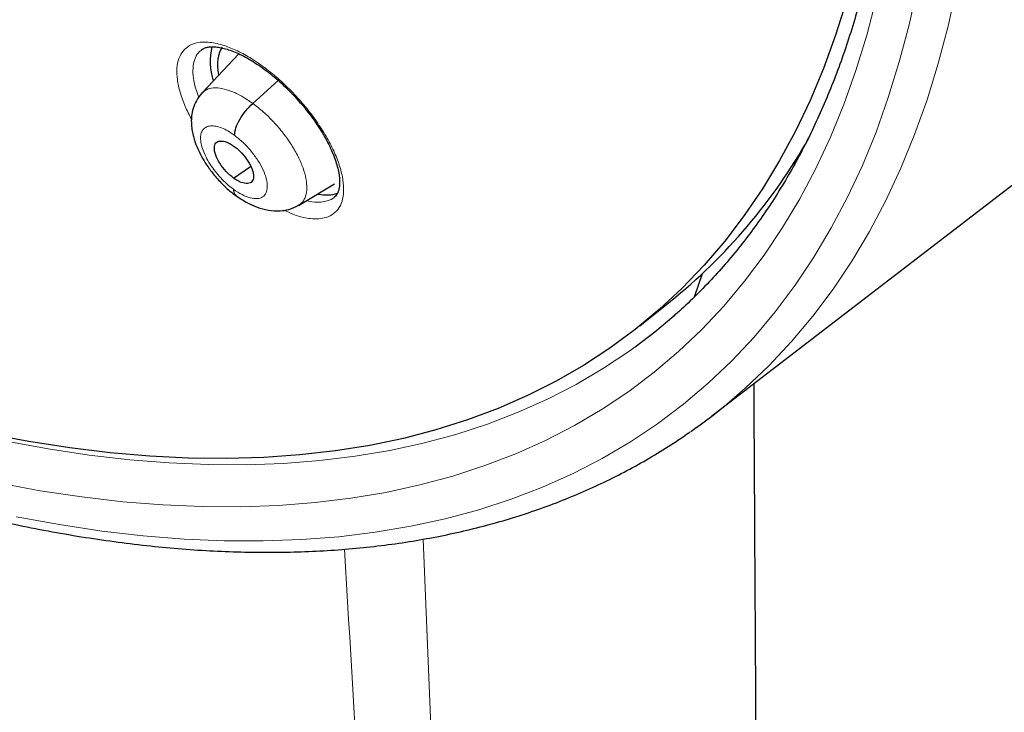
# Model space of a CAD drawing. Header units: millimetres. Extents: x 8 to 2230, y 12 to 2204.
# Tile 111 of 163: x 2072 to 2089, y 802 to 814. Entities that reach past the tile are written whole.
import ezdxf

# ---------------------------------------------------------------- set-up
doc = ezdxf.new("R2010")
doc.units = ezdxf.units.MM

msp = doc.modelspace()

# ---------------------------------------------------------------- linework, layer by layer
at = {"color": 7, "linetype": 'Continuous', "lineweight": 30}
for p, q in [((2075.79, 813.01), (2075.157, 812.34)), ((2076.026, 812.161), (2076.462, 812.556)), ((2083.903, 806.797), (2091.247, 812.451)), ((2085.418, 811.298), (2085.388, 811.27)), ((2075.699, 810.878), (2075.99, 811.08)), ((2076.813, 810.411), (2077.431, 810.78)), ((2083.735, 809.235), (2083.597, 808.836)), ((2082.666, 808.343), (2083.187, 808.76))]:
    msp.add_line(p, q, dxfattribs=at)
at = {"color": 252, "linetype": 'Continuous', "lineweight": 0}
for p, q in [((2085.356, 811.175), (2085.286, 811.106)), ((2078.952, 804.683), (2082.551, 716.908))]:
    msp.add_line(p, q, dxfattribs=at)
at = {"color": 252, "linetype": 'Continuous', "lineweight": 0, "flags": 128}
for points in [[(2071.971, 805.066), (2072.71, 804.931), (2073.436, 804.822), (2074.149, 804.74), (2074.849, 804.684), (2075.535, 804.654), (2076.206, 804.651), (2076.862, 804.674), (2077.503, 804.724), (2078.128, 804.8), (2078.736, 804.903), (2079.328, 805.032), (2079.903, 805.187), (2080.46, 805.369), (2080.999, 805.576), (2081.52, 805.809), (2082.022, 806.068), (2082.505, 806.352), (2082.969, 806.662), (2083.414, 806.997), (2083.838, 807.357), (2084.242, 807.741), (2084.626, 808.15), (2084.989, 808.583), (2085.33, 809.039), (2085.651, 809.519), (2085.95, 810.023), (2086.228, 810.549), (2086.483, 811.097), (2086.717, 811.668), (2086.928, 812.26), (2087.117, 812.874), (2087.284, 813.508), (2087.428, 814.163)], [(2088.098, 814.145), (2087.953, 813.484), (2087.784, 812.843), (2087.594, 812.223), (2087.38, 811.625), (2087.144, 811.049), (2086.886, 810.495), (2086.606, 809.963), (2086.304, 809.455), (2085.98, 808.97), (2085.635, 808.509), (2085.268, 808.072), (2084.881, 807.659), (2084.473, 807.271), (2084.246, 807.074)], [(2086.722, 813.954), (2086.558, 813.329), (2086.372, 812.726), (2086.164, 812.143), (2085.934, 811.581), (2085.683, 811.041), (2085.41, 810.524), (2085.116, 810.028), (2084.8, 809.556), (2084.464, 809.107), (2084.107, 808.681), (2083.729, 808.278), (2083.331, 807.9), (2082.914, 807.546), (2082.476, 807.217), (2082.02, 806.912), (2081.544, 806.632), (2081.05, 806.377), (2080.537, 806.148), (2080.007, 805.944), (2079.459, 805.765), (2078.893, 805.612), (2078.311, 805.485), (2077.712, 805.384), (2077.097, 805.309), (2076.467, 805.26), (2075.821, 805.237), (2075.16, 805.24), (2074.486, 805.269), (2073.797, 805.325), (2073.095, 805.406), (2072.38, 805.513), (2071.653, 805.646)], [(2071.796, 806.364), (2072.515, 806.232), (2073.222, 806.126), (2073.916, 806.046), (2074.596, 805.992), (2075.263, 805.963), (2075.916, 805.96), (2076.554, 805.982), (2077.177, 806.031), (2077.785, 806.105), (2078.377, 806.205), (2078.952, 806.33), (2079.511, 806.481), (2080.053, 806.658), (2080.577, 806.859), (2081.084, 807.086), (2081.572, 807.338), (2082.042, 807.615), (2082.493, 807.916), (2082.587, 807.983)]]:
    msp.add_lwpolyline(points, dxfattribs=at)
at = {"color": 7, "linetype": 'Continuous', "lineweight": 30, "flags": 128}
for points in [[(2086.21, 813.919), (2086.023, 813.329), (2085.815, 812.759), (2085.586, 812.211), (2085.335, 811.684), (2085.063, 811.179), (2084.77, 810.696), (2084.457, 810.235), (2084.123, 809.797), (2083.768, 809.383), (2083.394, 808.991), (2083, 808.623), (2082.586, 808.279), (2082.153, 807.96), (2081.701, 807.664), (2081.231, 807.393), (2080.742, 807.147), (2080.235, 806.925), (2079.711, 806.729), (2079.169, 806.558), (2078.611, 806.412), (2078.036, 806.291), (2077.444, 806.196), (2076.837, 806.127), (2076.215, 806.083), (2075.578, 806.065), (2074.927, 806.072), (2074.261, 806.105), (2073.582, 806.163), (2072.89, 806.247), (2072.185, 806.357), (2071.468, 806.492)], [(2082.587, 807.983), (2082.926, 808.242), (2083.252, 808.514)]]:
    msp.add_lwpolyline(points, dxfattribs=at)
at = {"color": 7, "linetype": 'Continuous', "lineweight": 30}
for centre, radius, start, end in [((2076.343, 812.882), 1.048, 165.8751, 198.6446), ((2077.006, 816.414), 9.838, 308.9225, 330.4465), ((2077.296, 811.197), 0.608, 256.6282, 287.5774), ((2077.918, 814.569), 9.81, 304.9871, 310.1759)]:
    msp.add_arc(centre, radius, start, end, dxfattribs=at)
msp.add_ellipse((2076.516, 812.004), major_axis=(-0.95, 1.188), ratio=0.453301, start_param=0.134962, end_param=0.685847, dxfattribs=at)
for points, knots in [([(2091.276, 812.468), (2091.352, 812.528), (2091.502, 812.645), (2091.705, 812.812), (2091.885, 812.965), (2092.042, 813.104), (2092.188, 813.238), (2092.321, 813.363), (2092.441, 813.48), (2092.551, 813.59), (2092.662, 813.704), (2092.779, 813.827), (2092.894, 813.952), (2093.001, 814.072), (2093.099, 814.184), (2093.186, 814.287), (2093.287, 814.409), (2093.4, 814.548), (2093.526, 814.711), (2093.649, 814.875), (2093.771, 815.044), (2093.892, 815.217), (2094.011, 815.395), (2094.127, 815.575), (2094.24, 815.757), (2094.349, 815.941), (2094.46, 816.134), (2094.574, 816.343), (2094.696, 816.575), (2094.824, 816.835), (2094.97, 817.145), (2095.122, 817.496), (2095.273, 817.872), (2095.406, 818.233), (2095.521, 818.574), (2095.62, 818.888), (2095.686, 819.115), (2095.729, 819.269), (2095.757, 819.368), (2095.789, 819.488), (2095.825, 819.631), (2095.91, 819.976), (2096.028, 820.513), (2096.139, 821.146), (2096.215, 821.669), (2096.266, 822.082), (2096.308, 822.485), (2096.342, 822.879), (2096.367, 823.258), (2096.386, 823.613), (2096.398, 823.936), (2096.406, 824.224), (2096.409, 824.477), (2096.411, 824.692), (2096.41, 824.87), (2096.409, 824.998), (2096.408, 825.083), (2096.408, 825.142), (2096.406, 825.211), (2096.405, 825.304), (2096.402, 825.428), (2096.398, 825.582), (2096.392, 825.76), (2096.381, 826.036), (2096.362, 826.412), (2096.329, 826.899), (2096.286, 827.425), (2096.23, 827.991), (2096.16, 828.586), (2096.064, 829.307), (2095.935, 830.135), (2095.767, 831.063), (2095.589, 831.937), (2095.406, 832.757), (2095.22, 833.522), (2095.028, 834.264), (2094.83, 834.982), (2094.625, 835.685), (2094.371, 836.513), (2094.055, 837.486), (2093.661, 838.619), (2093.227, 839.789), (2092.752, 840.996), (2092.273, 842.149), (2091.796, 843.24), (2091.33, 844.265), (2090.836, 845.308), (2090.322, 846.354), (2089.749, 847.478), (2089.121, 848.665), (2088.436, 849.908), (2087.749, 851.11), (2087.062, 852.269), (2086.426, 853.31), (2085.843, 854.237), (2085.315, 855.058), (2084.778, 855.874), (2084.22, 856.705), (2083.615, 857.586), (2082.957, 858.521), (2082.243, 859.509), (2081.485, 860.532), (2080.682, 861.588), (2079.831, 862.676), (2079.035, 863.665), (2078.304, 864.552), (2077.649, 865.331), (2076.971, 866.121), (2076.271, 866.92), (2075.557, 867.717), (2074.843, 868.497), (2074.085, 869.308), (2073.293, 870.136), (2072.472, 870.973), (2071.689, 871.753), (2070.946, 872.476), (2070.244, 873.145), (2069.584, 873.761), (2069.039, 874.26), (2068.599, 874.657), (2068.26, 874.959), (2067.949, 875.234), (2067.674, 875.475), (2067.46, 875.661), (2067.3, 875.799), (2067.182, 875.9), (2067.058, 876.007), (2066.905, 876.138), (2066.708, 876.305), (2066.474, 876.502), (2066.207, 876.726), (2065.908, 876.973), (2065.577, 877.245), (2065.229, 877.528), (2064.878, 877.81), (2064.389, 878.198), (2063.775, 878.676), (2063.072, 879.211), (2062.437, 879.682), (2061.852, 880.108), (2061.265, 880.526), (2060.651, 880.955), (2059.998, 881.399), (2059.309, 881.857), (2058.593, 882.318), (2057.876, 882.767), (2057.181, 883.187), (2056.717, 883.462), (2056.485, 883.594), (2056.471, 883.602)], [0, 0, 0, 0, 0.0042077, 0.0082656, 0.0121942, 0.0159248, 0.0192828, 0.0222635, 0.025087, 0.0274445, 0.0301951, 0.0333074, 0.0363414, 0.0391559, 0.0417511, 0.0441273, 0.0462845, 0.0500415, 0.0536049, 0.057244, 0.060959, 0.0647457, 0.0685605, 0.0723922, 0.0762278, 0.0800446, 0.0838669, 0.0880517, 0.0927157, 0.0978595, 0.1034175, 0.1108565, 0.1178811, 0.1244908, 0.1306551, 0.136254, 0.141145, 0.1425561, 0.1442438, 0.1463224, 0.1487919, 0.151607, 0.164055, 0.1758629, 0.1825868, 0.189083, 0.1953511, 0.2013911, 0.2071965, 0.2125514, 0.217349, 0.2215892, 0.2252718, 0.2283967, 0.2309638, 0.232973, 0.2338958, 0.2346271, 0.2355301, 0.2368686, 0.2386424, 0.2408517, 0.2434653, 0.2462327, 0.2525492, 0.25933, 0.266575, 0.274284, 0.28244, 0.2906031, 0.303052, 0.3150371, 0.3265577, 0.3364509, 0.3459731, 0.3551243, 0.3639047, 0.3723252, 0.3807252, 0.3938239, 0.4072503, 0.4210066, 0.4350949, 0.4495177, 0.4610865, 0.4728647, 0.4848539, 0.4969042, 0.50868, 0.5232519, 0.5373587, 0.5509994, 0.5641721, 0.5768748, 0.586525, 0.5958834, 0.6050539, 0.614582, 0.6245464, 0.6355915, 0.6471277, 0.6591551, 0.6716742, 0.6846853, 0.6981888, 0.707561, 0.7171571, 0.7269774, 0.7370222, 0.7472853, 0.7573912, 0.7671239, 0.7789713, 0.7902141, 0.8008515, 0.8108829, 0.8203077, 0.8291254, 0.8373355, 0.8420902, 0.8466142, 0.8507949, 0.8544312, 0.8575189, 0.8592433, 0.8607325, 0.8621693, 0.8641563, 0.8667408, 0.8699231, 0.8733271, 0.8772235, 0.8816128, 0.8862861, 0.890855, 0.8953109, 0.9053658, 0.9147908, 0.9226729, 0.9300628, 0.9375455, 0.9454494, 0.9539496, 0.9628899, 0.9722711, 0.9818121, 0.9908807, 0.9994521, 1, 1, 1, 1]), ([(2048.207, 876.227), (2048.32, 876.162), (2048.646, 875.972), (2049.188, 875.649), (2049.833, 875.253), (2050.481, 874.844), (2051.13, 874.422), (2051.781, 873.987), (2052.433, 873.54), (2053.086, 873.081), (2053.74, 872.61), (2054.394, 872.127), (2055.048, 871.633), (2055.702, 871.127), (2056.356, 870.61), (2057.008, 870.082), (2057.66, 869.543), (2058.311, 868.993), (2058.96, 868.433), (2059.608, 867.863), (2060.253, 867.283), (2060.896, 866.694), (2061.537, 866.095), (2062.175, 865.487), (2062.81, 864.87), (2063.441, 864.244), (2064.069, 863.61), (2064.693, 862.967), (2065.312, 862.317), (2065.928, 861.659), (2066.539, 860.993), (2067.145, 860.321), (2067.746, 859.642), (2068.341, 858.956), (2068.931, 858.264), (2069.515, 857.565), (2070.093, 856.862), (2070.665, 856.152), (2071.23, 855.438), (2071.788, 854.718), (2072.34, 853.995), (2072.884, 853.266), (2073.42, 852.534), (2073.949, 851.799), (2074.471, 851.059), (2074.984, 850.317), (2075.488, 849.572), (2075.985, 848.825), (2076.472, 848.075), (2076.951, 847.324), (2077.42, 846.571), (2077.881, 845.816), (2078.331, 845.061), (2078.773, 844.305), (2079.204, 843.549), (2079.625, 842.793), (2080.036, 842.037), (2080.437, 841.282), (2080.827, 840.528), (2081.207, 839.775), (2081.576, 839.023), (2081.933, 838.274), (2082.28, 837.526), (2082.616, 836.781), (2082.94, 836.039), (2083.252, 835.3), (2083.553, 834.564), (2083.843, 833.832), (2084.12, 833.104), (2084.385, 832.381), (2084.639, 831.662), (2084.88, 830.947), (2085.109, 830.238), (2085.325, 829.535), (2085.53, 828.837), (2085.721, 828.145), (2085.9, 827.46), (2086.067, 826.781), (2086.221, 826.11), (2086.362, 825.445), (2086.49, 824.788), (2086.605, 824.139), (2086.708, 823.497), (2086.798, 822.864), (2086.874, 822.24), (2086.938, 821.624), (2086.989, 821.018), (2087.027, 820.42), (2087.052, 819.832), (2087.064, 819.254), (2087.064, 818.686), (2087.05, 818.128), (2087.024, 817.581), (2086.984, 817.044), (2086.932, 816.518), (2086.867, 816.004), (2086.79, 815.5), (2086.699, 815.008), (2086.597, 814.527), (2086.481, 814.058), (2086.353, 813.601), (2086.213, 813.156), (2086.06, 812.723), (2085.895, 812.303), (2085.717, 811.895), (2085.527, 811.499), (2085.325, 811.116), (2085.11, 810.746), (2084.884, 810.389), (2084.645, 810.045), (2084.394, 809.715), (2084.13, 809.397), (2083.856, 809.093), (2083.568, 808.804), (2083.361, 808.608), (2083.248, 808.512), (2083.237, 808.504)], [0, 0, 0, 0, 0.004666, 0.013525, 0.022386, 0.031248, 0.040111, 0.048976, 0.057841, 0.066707, 0.075574, 0.084443, 0.093312, 0.102182, 0.111052, 0.119924, 0.128796, 0.137669, 0.146543, 0.155417, 0.164292, 0.173167, 0.182043, 0.19092, 0.199797, 0.208674, 0.217552, 0.22643, 0.235308, 0.244187, 0.253065, 0.261944, 0.270824, 0.279703, 0.288583, 0.297462, 0.306342, 0.315222, 0.324102, 0.332981, 0.341861, 0.350741, 0.35962, 0.3685, 0.377379, 0.386258, 0.395137, 0.404015, 0.412893, 0.421771, 0.430649, 0.439526, 0.448402, 0.457279, 0.466154, 0.47503, 0.483904, 0.492778, 0.501652, 0.510525, 0.519397, 0.528268, 0.537138, 0.546008, 0.554877, 0.563745, 0.572611, 0.581477, 0.590342, 0.599206, 0.608069, 0.61693, 0.62579, 0.634649, 0.643507, 0.652364, 0.661219, 0.670073, 0.678925, 0.687776, 0.696626, 0.705475, 0.714322, 0.723168, 0.732013, 0.740858, 0.749701, 0.758543, 0.767386, 0.776228, 0.78507, 0.793912, 0.802755, 0.8116, 0.820446, 0.829295, 0.838147, 0.847003, 0.855864, 0.864731, 0.873605, 0.882487, 0.891378, 0.90028, 0.909194, 0.918121, 0.927061, 0.936017, 0.944988, 0.953975, 0.962977, 0.971994, 0.981025, 0.990068, 0.99912, 1, 1, 1, 1]), ([(2054.648, 813.485), (2054.805, 813.369), (2055.184, 813.089), (2055.786, 812.659), (2056.454, 812.191), (2057.122, 811.736), (2057.788, 811.293), (2058.454, 810.863), (2059.118, 810.445), (2059.78, 810.041), (2060.44, 809.649), (2061.099, 809.27), (2061.755, 808.905), (2062.408, 808.553), (2063.058, 808.215), (2063.705, 807.891), (2064.349, 807.58), (2064.989, 807.284), (2065.626, 807.002), (2066.258, 806.734), (2066.886, 806.48), (2067.509, 806.241), (2068.128, 806.016), (2068.741, 805.806), (2069.349, 805.611), (2069.952, 805.431), (2070.549, 805.266), (2071.14, 805.116), (2071.724, 804.981), (2072.302, 804.861), (2072.874, 804.757), (2073.439, 804.668), (2073.996, 804.594), (2074.546, 804.536), (2075.089, 804.493), (2075.623, 804.466), (2076.15, 804.454), (2076.668, 804.458), (2077.177, 804.477), (2077.678, 804.512), (2078.17, 804.563), (2078.652, 804.628), (2079.125, 804.71), (2079.589, 804.807), (2080.042, 804.919), (2080.486, 805.046), (2080.919, 805.189), (2081.341, 805.346), (2081.753, 805.519), (2082.154, 805.706), (2082.544, 805.908), (2082.923, 806.126), (2083.251, 806.33), (2083.448, 806.468), (2083.527, 806.523)], [0, 0, 0, 0, 0.013688, 0.033193, 0.0527, 0.072209, 0.09172, 0.111233, 0.130749, 0.150267, 0.169787, 0.18931, 0.208836, 0.228364, 0.247895, 0.267429, 0.286965, 0.306505, 0.326047, 0.345592, 0.365139, 0.384689, 0.404241, 0.423795, 0.443351, 0.462908, 0.482467, 0.502025, 0.521584, 0.541141, 0.560696, 0.580247, 0.599795, 0.619336, 0.638871, 0.658396, 0.67791, 0.697411, 0.716898, 0.736368, 0.755818, 0.775247, 0.794653, 0.814033, 0.833388, 0.852714, 0.872012, 0.891282, 0.910525, 0.929741, 0.948932, 0.968102, 0.987254, 1, 1, 1, 1]), ([(2075.147, 813.079), (2075.159, 813.087), (2075.182, 813.105), (2075.232, 813.122), (2075.294, 813.133), (2075.37, 813.134), (2075.46, 813.123), (2075.559, 813.1), (2075.666, 813.065), (2075.781, 813.016), (2075.904, 812.955), (2076.031, 812.88), (2076.163, 812.793), (2076.296, 812.696), (2076.428, 812.588), (2076.557, 812.472), (2076.682, 812.348), (2076.803, 812.218), (2076.919, 812.082), (2077.028, 811.942), (2077.129, 811.8), (2077.219, 811.659), (2077.298, 811.52), (2077.365, 811.386), (2077.419, 811.257), (2077.462, 811.133), (2077.493, 811.017), (2077.512, 810.91), (2077.518, 810.815), (2077.515, 810.735), (2077.503, 810.67), (2077.484, 810.621), (2077.46, 810.583), (2077.439, 810.564), (2077.429, 810.555)], [0, 0, 0, 0, 0.032859, 0.064684, 0.094611, 0.126444, 0.157238, 0.187536, 0.217444, 0.247851, 0.278806, 0.310207, 0.341912, 0.373772, 0.405626, 0.437285, 0.46866, 0.500315, 0.53231, 0.564502, 0.596691, 0.628652, 0.660213, 0.691237, 0.721935, 0.753051, 0.784345, 0.815512, 0.846286, 0.876516, 0.906275, 0.936029, 0.968139, 1, 1, 1, 1]), ([(2075.156, 812.339), (2075.121, 812.297), (2075.056, 812.216), (2075.002, 812.079), (2074.976, 811.952), (2074.971, 811.829), (2074.981, 811.718), (2075.002, 811.616), (2075.026, 811.531), (2075.055, 811.445), (2075.099, 811.342), (2075.166, 811.213), (2075.263, 811.062), (2075.387, 810.901), (2075.517, 810.762), (2075.638, 810.652), (2075.704, 810.602), (2075.738, 810.577)], [0, 0, 0, 0, 0.085255, 0.160626, 0.226283, 0.282655, 0.34464, 0.396189, 0.439425, 0.476203, 0.529989, 0.609253, 0.685401, 0.775868, 0.880558, 0.938381, 1, 1, 1, 1]), ([(2075.713, 811.613), (2075.718, 811.653), (2075.729, 811.734), (2075.8, 811.884), (2075.902, 812.037), (2075.985, 812.12), (2076.026, 812.161)], [0, 0, 0, 0, 0.2503223, 0.5002853, 0.7497272, 1, 1, 1, 1]), ([(2075.699, 810.878), (2075.677, 810.895), (2075.633, 810.929), (2075.55, 811.013), (2075.458, 811.132), (2075.383, 811.277), (2075.36, 811.402), (2075.387, 811.49), (2075.465, 811.524), (2075.559, 811.507), (2075.643, 811.468), (2075.687, 811.438), (2075.709, 811.423)], [0, 0, 0, 0, 0.062839, 0.125541, 0.250833, 0.375535, 0.500019, 0.624484, 0.749172, 0.874464, 0.937166, 1, 1, 1, 1]), ([(2075.709, 811.423), (2075.731, 811.406), (2075.775, 811.372), (2075.859, 811.287), (2075.951, 811.169), (2076.025, 811.024), (2076.049, 810.898), (2076.022, 810.81), (2075.943, 810.777), (2075.85, 810.794), (2075.766, 810.832), (2075.721, 810.863), (2075.699, 810.878)], [0, 0, 0, 0, 0.062838, 0.125541, 0.250832, 0.375534, 0.500018, 0.624484, 0.749172, 0.874463, 0.937165, 1, 1, 1, 1]), ([(2075.696, 810.687), (2075.699, 810.653), (2075.702, 810.604), (2075.735, 810.589), (2075.744, 810.585)], [0, 0, 0, 0, 0.713336, 1, 1, 1, 1]), ([(2075.735, 810.582), (2075.803, 810.536), (2075.924, 810.453), (2076.111, 810.372), (2076.291, 810.321), (2076.484, 810.31), (2076.661, 810.336), (2076.76, 810.385), (2076.814, 810.412)], [0, 0, 0, 0, 0.194279, 0.348507, 0.522684, 0.696643, 0.831826, 1, 1, 1, 1]), ([(2085.492, 721.365), (2085.492, 721.37), (2085.489, 721.506), (2085.485, 721.753), (2085.48, 722.09), (2085.475, 722.361), (2085.472, 722.572), (2085.469, 722.728), (2085.467, 722.86), (2085.465, 722.975), (2085.463, 723.09), (2085.461, 723.211), (2085.459, 723.346), (2085.457, 723.494), (2085.454, 723.657), (2085.451, 723.891), (2085.445, 724.206), (2085.439, 724.614), (2085.432, 725.028), (2085.426, 725.441), (2085.419, 725.848), (2085.413, 726.282), (2085.406, 726.743), (2085.398, 727.231), (2085.39, 727.744), (2085.383, 728.183), (2085.378, 728.529), (2085.374, 728.765), (2085.371, 728.967), (2085.369, 729.137), (2085.367, 729.276), (2085.365, 729.408), (2085.362, 729.565), (2085.359, 729.775), (2085.355, 730.044), (2085.351, 730.348), (2085.346, 730.665), (2085.34, 731.092), (2085.332, 731.613), (2085.323, 732.212), (2085.315, 732.758), (2085.308, 733.253), (2085.302, 733.698), (2085.296, 734.093), (2085.291, 734.438), (2085.287, 734.73), (2085.284, 734.972), (2085.28, 735.2), (2085.277, 735.452), (2085.273, 735.756), (2085.268, 736.098), (2085.262, 736.529), (2085.255, 737.049), (2085.246, 737.663), (2085.238, 738.299), (2085.229, 738.942), (2085.22, 739.584), (2085.213, 740.138), (2085.207, 740.599), (2085.202, 740.956), (2085.198, 741.279), (2085.194, 741.567), (2085.191, 741.819), (2085.188, 742.067), (2085.184, 742.327), (2085.181, 742.628), (2085.176, 742.954), (2085.172, 743.295), (2085.168, 743.632), (2085.164, 743.961), (2085.159, 744.333), (2085.154, 744.741), (2085.148, 745.187), (2085.143, 745.635), (2085.137, 746.108), (2085.131, 746.604), (2085.125, 747.106), (2085.118, 747.628), (2085.112, 748.164), (2085.105, 748.712), (2085.099, 749.247), (2085.093, 749.782), (2085.086, 750.334), (2085.081, 750.827), (2085.076, 751.237), (2085.072, 751.553), (2085.069, 751.858), (2085.066, 752.146), (2085.063, 752.427), (2085.059, 752.714), (2085.056, 753.037), (2085.052, 753.352), (2085.049, 753.639), (2085.046, 753.873), (2085.044, 754.074), (2085.042, 754.236), (2085.041, 754.366), (2085.04, 754.484), (2085.038, 754.646), (2085.035, 754.871), (2085.032, 755.169), (2085.028, 755.507), (2085.024, 755.884), (2085.02, 756.299), (2085.016, 756.682), (2085.012, 757.023), (2085.009, 757.295), (2085.007, 757.542), (2085.005, 757.755), (2085.003, 757.944), (2085.001, 758.133), (2084.998, 758.338), (2084.996, 758.571), (2084.993, 758.824), (2084.991, 759.086), (2084.988, 759.351), (2084.985, 759.606), (2084.983, 759.851), (2084.98, 760.079), (2084.978, 760.291), (2084.976, 760.481), (2084.975, 760.65), (2084.973, 760.82), (2084.971, 761.012), (2084.969, 761.246), (2084.966, 761.517), (2084.963, 761.805), (2084.96, 762.092), (2084.957, 762.441), (2084.953, 762.839), (2084.949, 763.236), (2084.946, 763.552), (2084.944, 763.797), (2084.942, 764.014), (2084.94, 764.207), (2084.938, 764.379), (2084.936, 764.556), (2084.934, 764.758), (2084.932, 764.999), (2084.93, 765.262), (2084.927, 765.53), (2084.925, 765.79), (2084.922, 766.073), (2084.919, 766.375), (2084.916, 766.695), (2084.913, 766.993), (2084.911, 767.243), (2084.909, 767.445), (2084.908, 767.603), (2084.907, 767.743), (2084.905, 767.875), (2084.904, 768.016), (2084.902, 768.186), (2084.901, 768.394), (2084.898, 768.631), (2084.896, 768.917), (2084.893, 769.238), (2084.89, 769.586), (2084.887, 769.925), (2084.884, 770.25), (2084.882, 770.529), (2084.88, 770.756), (2084.878, 770.933), (2084.877, 771.089), (2084.875, 771.227), (2084.874, 771.363), (2084.873, 771.52), (2084.871, 771.712), (2084.869, 771.939), (2084.867, 772.187), (2084.865, 772.442), (2084.863, 772.686), (2084.861, 772.912), (2084.859, 773.177), (2084.856, 773.471), (2084.853, 773.798), (2084.851, 774.107), (2084.848, 774.417), (2084.846, 774.736), (2084.843, 775.076), (2084.839, 775.538), (2084.834, 776.124), (2084.828, 776.839), (2084.824, 777.436), (2084.82, 777.903), (2084.817, 778.216), (2084.815, 778.503), (2084.813, 778.756), (2084.811, 778.989), (2084.809, 779.236), (2084.807, 779.521), (2084.805, 779.854), (2084.802, 780.211), (2084.799, 780.57), (2084.796, 780.922), (2084.794, 781.266), (2084.791, 781.605), (2084.789, 781.924), (2084.787, 782.21), (2084.785, 782.464), (2084.783, 782.702), (2084.781, 782.96), (2084.779, 783.254), (2084.776, 783.588), (2084.774, 783.949), (2084.771, 784.336), (2084.768, 784.75), (2084.765, 785.183), (2084.762, 785.579), (2084.76, 785.91), (2084.758, 786.155), (2084.756, 786.346), (2084.755, 786.504), (2084.754, 786.656), (2084.753, 786.828), (2084.751, 787.049), (2084.75, 787.324), (2084.747, 787.655), (2084.745, 788.025), (2084.742, 788.376), (2084.74, 788.701), (2084.738, 788.991), (2084.736, 789.285), (2084.734, 789.561), (2084.733, 789.788), (2084.731, 789.962), (2084.731, 790.089), (2084.73, 790.201), (2084.729, 790.315), (2084.728, 790.443), (2084.727, 790.619), (2084.725, 790.851), (2084.723, 791.143), (2084.72, 791.597), (2084.716, 792.201), (2084.712, 792.95), (2084.707, 793.591), (2084.704, 794.107), (2084.702, 794.482), (2084.7, 794.816), (2084.697, 795.154), (2084.695, 795.528), (2084.692, 795.97), (2084.689, 796.454), (2084.686, 796.971), (2084.683, 797.444), (2084.681, 797.851), (2084.679, 798.169), (2084.677, 798.439), (2084.676, 798.671), (2084.674, 798.892), (2084.673, 799.148), (2084.671, 799.459), (2084.669, 799.83), (2084.666, 800.234), (2084.664, 800.664), (2084.661, 801.056), (2084.659, 801.407), (2084.657, 801.714), (2084.656, 802.015), (2084.654, 802.291), (2084.653, 802.522), (2084.652, 802.705), (2084.651, 802.869), (2084.65, 803.045), (2084.648, 803.262), (2084.647, 803.519), (2084.645, 803.816), (2084.643, 804.138), (2084.641, 804.466), (2084.639, 804.892), (2084.636, 805.398), (2084.633, 805.97), (2084.63, 806.437), (2084.628, 806.809), (2084.627, 807.092), (2084.626, 807.27), (2084.625, 807.353)], [0, 0, 0, 0, 0.000187, 0.004721, 0.008628, 0.011908, 0.014161, 0.015977, 0.017357, 0.018748, 0.019985, 0.021386, 0.02295, 0.024677, 0.026567, 0.028621, 0.032811, 0.037551, 0.042831, 0.047235, 0.051954, 0.05699, 0.062342, 0.068011, 0.073998, 0.080201, 0.083318, 0.086053, 0.088406, 0.090375, 0.091962, 0.093258, 0.094955, 0.097444, 0.100587, 0.104308, 0.108027, 0.111622, 0.119199, 0.126156, 0.132491, 0.138203, 0.143395, 0.147988, 0.151983, 0.155379, 0.158176, 0.160403, 0.163324, 0.166942, 0.170984, 0.175231, 0.181927, 0.189077, 0.196547, 0.204014, 0.211463, 0.218894, 0.223334, 0.227574, 0.231345, 0.234643, 0.237591, 0.240155, 0.243267, 0.246659, 0.2506, 0.254613, 0.258529, 0.262348, 0.266069, 0.271492, 0.276558, 0.281602, 0.287105, 0.293005, 0.298867, 0.304612, 0.31116, 0.317532, 0.323726, 0.329759, 0.336162, 0.342954, 0.346939, 0.350462, 0.353965, 0.357553, 0.360473, 0.363779, 0.367531, 0.371728, 0.374738, 0.377541, 0.379878, 0.381747, 0.383151, 0.384423, 0.38584, 0.388812, 0.392269, 0.396206, 0.400586, 0.405402, 0.410656, 0.413958, 0.417271, 0.420145, 0.422544, 0.424695, 0.426735, 0.429115, 0.431835, 0.434856, 0.437926, 0.440994, 0.444062, 0.446816, 0.449532, 0.452007, 0.454209, 0.456137, 0.457914, 0.460123, 0.462839, 0.466065, 0.469563, 0.472895, 0.476051, 0.481738, 0.486744, 0.489909, 0.492754, 0.495279, 0.497485, 0.499459, 0.501293, 0.503641, 0.506502, 0.509693, 0.512809, 0.515835, 0.518772, 0.522664, 0.526387, 0.529911, 0.533068, 0.535111, 0.536946, 0.538573, 0.539992, 0.541535, 0.543505, 0.545924, 0.548785, 0.551758, 0.555913, 0.559959, 0.563898, 0.567728, 0.57132, 0.573608, 0.57566, 0.577478, 0.57906, 0.580459, 0.582236, 0.584548, 0.587137, 0.590162, 0.593196, 0.59603, 0.598665, 0.601101, 0.605272, 0.608925, 0.612515, 0.616054, 0.619714, 0.623676, 0.627893, 0.635849, 0.644109, 0.652855, 0.656692, 0.660421, 0.663763, 0.666714, 0.669279, 0.671877, 0.675343, 0.679244, 0.683488, 0.687826, 0.69177, 0.69578, 0.699839, 0.703602, 0.706933, 0.709833, 0.712446, 0.715278, 0.718833, 0.722729, 0.726937, 0.731447, 0.736261, 0.741377, 0.746599, 0.750089, 0.752943, 0.75516, 0.756774, 0.758452, 0.760461, 0.762802, 0.766186, 0.77006, 0.774372, 0.779122, 0.782332, 0.785715, 0.789272, 0.792608, 0.795364, 0.797217, 0.798666, 0.799831, 0.801139, 0.80263, 0.804303, 0.807301, 0.81075, 0.814517, 0.823165, 0.831901, 0.840711, 0.845574, 0.84995, 0.853837, 0.857242, 0.861774, 0.866946, 0.872693, 0.878734, 0.885032, 0.88924, 0.892983, 0.896139, 0.898705, 0.901098, 0.903861, 0.907668, 0.912011, 0.916824, 0.921844, 0.927047, 0.930552, 0.934135, 0.937792, 0.941103, 0.943796, 0.945871, 0.947498, 0.949542, 0.952066, 0.955071, 0.958556, 0.962468, 0.96634, 0.970064, 0.977387, 0.984062, 0.990086, 0.993748, 0.997095, 1, 1, 1, 1])]:
    msp.add_open_spline(points, degree=3, knots=knots, dxfattribs=at)
at = {"color": 252, "linetype": 'Continuous', "lineweight": 0}
for points, knots in [([(2055.526, 883.511), (2056.515, 882.917), (2058.493, 881.729), (2061.5, 879.623), (2064.506, 877.298), (2067.493, 874.75), (2070.436, 872.005), (2073.312, 869.082), (2076.098, 866.005), (2078.773, 862.798), (2081.316, 859.485), (2083.707, 856.094), (2085.927, 852.649), (2087.959, 849.179), (2089.787, 845.711), (2091.396, 842.272), (2092.775, 838.887), (2093.911, 835.586), (2094.797, 832.392), (2095.425, 829.331), (2095.791, 826.427), (2095.891, 823.702), (2095.725, 821.179), (2095.294, 818.877), (2094.603, 816.811), (2093.649, 815.009), (2092.552, 813.55), (2091.666, 812.83), (2091.274, 812.511)], [0, 0, 0, 0, 0.038766, 0.077532, 0.116298, 0.155064, 0.19383, 0.232596, 0.271362, 0.310128, 0.348894, 0.387661, 0.426427, 0.465193, 0.503959, 0.542725, 0.581491, 0.620257, 0.659023, 0.697789, 0.736555, 0.775321, 0.814087, 0.852853, 0.891619, 0.930385, 0.969151, 1, 1, 1, 1]), ([(2077.16, 810.181), (2077.203, 810.186), (2077.3, 810.2), (2077.42, 810.263), (2077.518, 810.37), (2077.575, 810.515), (2077.593, 810.693), (2077.57, 810.9), (2077.508, 811.129), (2077.406, 811.375), (2077.27, 811.629), (2077.101, 811.886), (2076.906, 812.138), (2076.689, 812.377), (2076.457, 812.596), (2076.216, 812.79), (2075.974, 812.953), (2075.736, 813.08), (2075.539, 813.157), (2075.382, 813.197), (2075.235, 813.217), (2075.081, 813.21), (2074.936, 813.159), (2074.826, 813.066), (2074.753, 812.935), (2074.72, 812.769), (2074.727, 812.572), (2074.776, 812.351), (2074.857, 812.121), (2074.938, 811.963), (2074.976, 811.89)], [0, 0, 0, 0, 0.028437, 0.065559, 0.102682, 0.139799, 0.176916, 0.214069, 0.251222, 0.288437, 0.325652, 0.362927, 0.400203, 0.437511, 0.474819, 0.512118, 0.549417, 0.586669, 0.62392, 0.647184, 0.670448, 0.707565, 0.744682, 0.781799, 0.818917, 0.856041, 0.893165, 0.930336, 0.967506, 1, 1, 1, 1]), ([(2075.102, 812.265), (2075.085, 812.309), (2075.04, 812.425), (2075.005, 812.595), (2074.996, 812.771), (2075.026, 812.918), (2075.078, 813.022), (2075.131, 813.062), (2075.15, 813.076)], [0, 0, 0, 0, 0.118803, 0.312423, 0.505776, 0.699126, 0.89242, 1, 1, 1, 1]), ([(2075.159, 812.337), (2075.182, 812.359), (2075.233, 812.406), (2075.35, 812.432), (2075.496, 812.422), (2075.661, 812.373), (2075.84, 812.289), (2075.964, 812.204), (2076.026, 812.161)], [0, 0, 0, 0, 0.145355, 0.316213, 0.487091, 0.658034, 0.828906, 1, 1, 1, 1]), ([(2076.026, 812.161), (2076.088, 812.113), (2076.212, 812.018), (2076.389, 811.841), (2076.552, 811.651), (2076.694, 811.45), (2076.81, 811.247), (2076.895, 811.05), (2076.945, 810.867), (2076.96, 810.704), (2076.939, 810.568), (2076.891, 810.467), (2076.835, 810.43), (2076.81, 810.414)], [0, 0, 0, 0, 0.092998, 0.185871, 0.278784, 0.371664, 0.464533, 0.557323, 0.650067, 0.742933, 0.835795, 0.928532, 1, 1, 1, 1]), ([(2075.696, 810.687), (2075.659, 810.716), (2075.584, 810.774), (2075.476, 810.881), (2075.378, 810.997), (2075.292, 811.118), (2075.222, 811.241), (2075.171, 811.36), (2075.139, 811.471), (2075.128, 811.572), (2075.137, 811.644), (2075.155, 811.682), (2075.166, 811.699), (2075.172, 811.707), (2075.177, 811.712), (2075.183, 811.72), (2075.199, 811.736), (2075.228, 811.755), (2075.267, 811.769), (2075.318, 811.777), (2075.391, 811.772), (2075.491, 811.742), (2075.6, 811.692), (2075.675, 811.639), (2075.713, 811.613)], [0, 0, 0, 0, 0.062596, 0.124978, 0.187338, 0.249634, 0.311872, 0.37428, 0.436895, 0.499544, 0.562189, 0.597232, 0.606409, 0.615582, 0.624751, 0.626544, 0.642256, 0.687303, 0.720984, 0.749872, 0.812374, 0.874895, 0.937371, 1, 1, 1, 1]), ([(2075.713, 811.613), (2075.763, 811.574), (2075.862, 811.494), (2076.001, 811.344), (2076.12, 811.182), (2076.21, 811.018), (2076.266, 810.863), (2076.283, 810.727), (2076.262, 810.62), (2076.202, 810.549), (2076.108, 810.519), (2075.987, 810.533), (2075.846, 810.587), (2075.746, 810.654), (2075.696, 810.687)], [0, 0, 0, 0, 0.083334, 0.166666, 0.249999, 0.333329, 0.416665, 0.5, 0.583333, 0.666664, 0.75, 0.833335, 0.916666, 1, 1, 1, 1]), ([(2077.194, 810.468), (2077.129, 810.465), (2077.053, 810.462), (2076.962, 810.489), (2076.95, 810.493)], [0, 0, 0, 0, 0.8669668, 1, 1, 1, 1]), ([(2077.429, 810.555), (2077.427, 810.553), (2077.396, 810.518), (2077.318, 810.486), (2077.232, 810.473), (2077.194, 810.468)], [0, 0, 0, 0, 0.044276, 0.58545, 1, 1, 1, 1]), ([(2076.561, 810.327), (2076.613, 810.303), (2076.742, 810.242), (2076.904, 810.199), (2077.051, 810.177), (2077.124, 810.179), (2077.16, 810.181)], [0, 0, 0, 0, 0.2305748, 0.5749691, 0.7874847, 1, 1, 1, 1]), ([(2077.598, 804.509), (2077.793, 801.299), (2078.304, 792.858), (2079.06, 779.227), (2079.907, 763.594), (2080.725, 747.977), (2081.524, 732.372), (2082.045, 721.974), (2082.306, 716.775)], [0, 0, 0, 0, 0.109334, 0.287468, 0.465601, 0.643734, 0.821867, 1, 1, 1, 1])]:
    msp.add_open_spline(points, degree=3, knots=knots, dxfattribs=at)

doc.saveas('drawing.dxf')
